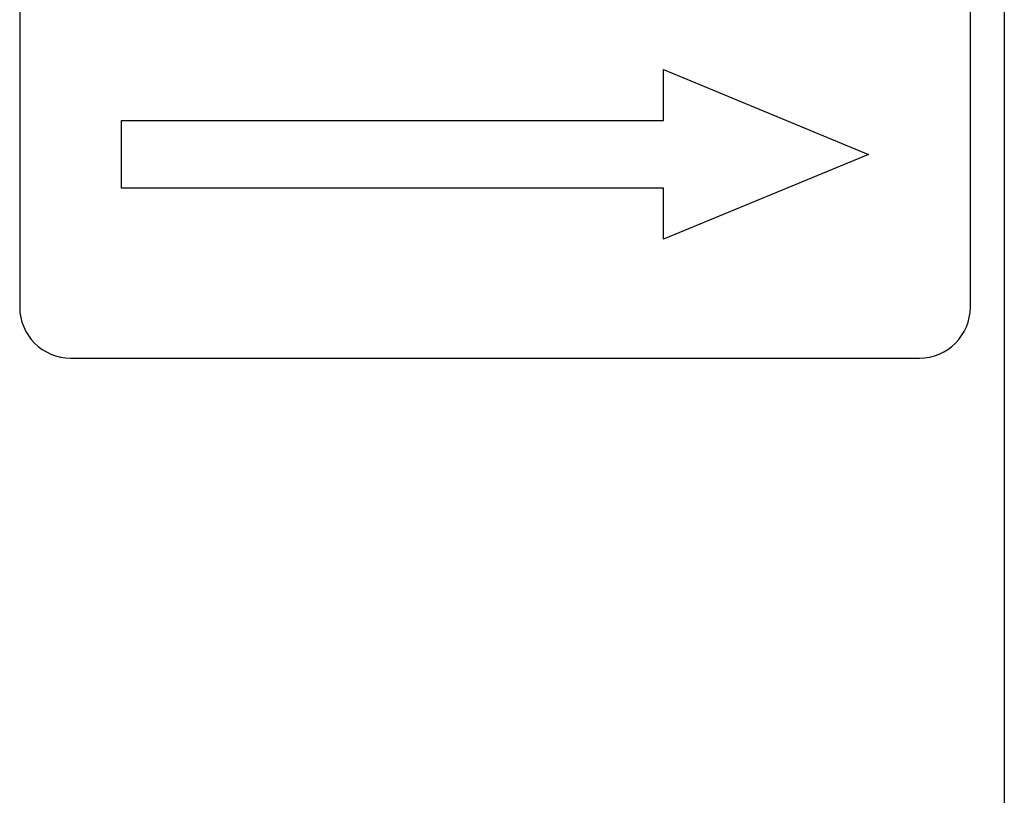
# Model space of a CAD drawing. Header units: millimetres. Extents: x 0 to 2100, y 0 to 1485.
# Tile 14 of 43: x 1219 to 1248, y 797 to 820. Entities that reach past the tile are written whole.
import ezdxf

# ---------------------------------------------------------------- set-up
doc = ezdxf.new("R2010")
doc.units = ezdxf.units.MM
doc.header["$LTSCALE"] = 5

msp = doc.modelspace()

# ---------------------------------------------------------------- linework, layer by layer
at = {"color": 7, "linetype": 'Continuous', "lineweight": 25}
for p, q in [((1247.573, 914.918), (1247.573, 744.918)), ((1218.573, 860.418), (1218.573, 811.418)), ((1246.573, 811.418), (1246.573, 860.418)), ((1237.537, 816.918), (1237.537, 818.418)), ((1237.537, 818.418), (1243.573, 815.918)), ((1221.573, 814.918), (1221.573, 816.918)), ((1221.573, 816.918), (1237.537, 816.918)), ((1243.573, 815.918), (1237.537, 813.418)), ((1237.537, 814.918), (1221.573, 814.918)), ((1237.537, 813.418), (1237.537, 814.918)), ((1220.073, 809.918), (1245.073, 809.918))]:
    msp.add_line(p, q, dxfattribs=at)
for centre, start, end in [((1220.073, 811.418), 180, 270), ((1245.073, 811.418), 270, 0)]:
    msp.add_arc(centre, 1.5, start, end, dxfattribs=at)

doc.saveas('drawing.dxf')
